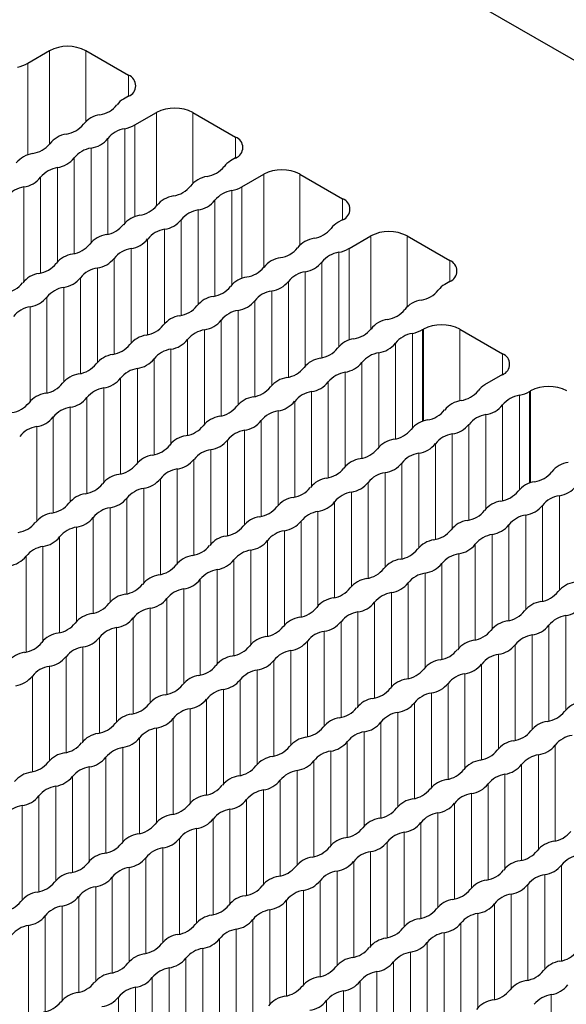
# Paper-space layout 'Blatt2' of a CAD drawing. Header units: millimetres. Extents: x 5 to 418, y 2 to 292.
# Tile 66 of 73: x 275.37 to 282.47, y 215.09 to 227.89. Entities that reach past the tile are written whole.
import ezdxf

# ---------------------------------------------------------------- set-up
doc = ezdxf.new("R2010")
doc.units = ezdxf.units.MM

psp = doc.layouts.new('Blatt2')

# ---------------------------------------------------------------- linework, layer by layer
at = {"color": 7, "linetype": 'Continuous', "lineweight": 25}
for p, q in [((257.312, 241.947), (300.445, 217.046)), ((275.479, 227.323), (275.762, 227.486)), ((276.233, 227.486), (276.787, 227.166)), ((276.787, 226.894), (276.722, 226.857)), ((276.869, 226.52), (277.152, 226.683)), ((277.624, 226.683), (278.178, 226.363)), ((278.178, 226.091), (278.113, 226.054)), ((278.26, 225.717), (278.543, 225.88)), ((279.014, 225.88), (279.568, 225.561)), ((279.568, 225.288), (279.503, 225.251)), ((279.651, 224.914), (279.933, 225.078)), ((280.405, 225.078), (280.959, 224.758)), ((280.959, 224.486), (280.894, 224.448)), ((280.605, 223.86), (280.617, 223.867)), ((281.088, 223.867), (281.642, 223.547)), ((281.642, 223.275), (281.412, 223.142)), ((281.996, 223.057), (282.008, 223.064))]:
    psp.add_line(p, q, dxfattribs=at)
at = {"color": 7, "linetype": 'Continuous', "lineweight": 18}
for p, q in [((275.762, 227.486), (275.762, 226.272)), ((276.233, 227.486), (276.233, 226.566)), ((275.479, 226.131), (275.479, 227.323)), ((276.787, 227.166), (276.787, 226.894)), ((277.152, 226.683), (277.152, 225.469)), ((277.624, 226.683), (277.624, 225.763)), ((276.869, 225.328), (276.869, 226.52)), ((276.738, 225.246), (276.738, 226.471)), ((276.518, 225.1), (276.518, 226.344)), ((278.178, 226.363), (278.178, 226.091)), ((276.302, 226.219), (276.302, 224.994)), ((276.082, 226.092), (276.082, 224.848)), ((275.866, 225.968), (275.866, 224.742)), ((278.543, 225.88), (278.543, 224.666)), ((279.014, 225.88), (279.014, 224.961)), ((275.646, 225.841), (275.646, 224.596)), ((275.43, 225.716), (275.43, 224.491)), ((278.128, 224.443), (278.128, 225.668)), ((278.26, 224.526), (278.26, 225.717)), ((277.908, 224.297), (277.908, 225.541)), ((279.568, 225.561), (279.568, 225.288)), ((277.692, 225.417), (277.692, 224.191)), ((277.472, 225.29), (277.472, 224.045)), ((277.256, 225.165), (277.256, 223.94)), ((277.036, 225.038), (277.036, 223.794)), ((279.933, 225.078), (279.933, 223.863)), ((280.405, 225.078), (280.405, 224.158)), ((276.82, 224.913), (276.82, 223.688)), ((279.519, 223.64), (279.519, 224.866)), ((279.651, 223.723), (279.651, 224.914)), ((276.6, 224.786), (276.6, 223.542)), ((279.299, 223.494), (279.299, 224.739)), ((280.959, 224.758), (280.959, 224.486)), ((276.384, 224.661), (276.384, 223.436)), ((279.083, 224.614), (279.083, 223.388)), ((276.164, 224.534), (276.164, 223.29)), ((278.863, 224.487), (278.863, 223.243)), ((275.948, 224.41), (275.948, 223.184)), ((278.647, 224.362), (278.647, 223.137)), ((275.728, 224.283), (275.728, 223.038)), ((278.427, 224.235), (278.427, 222.991)), ((275.512, 224.158), (275.512, 222.933)), ((278.211, 224.11), (278.211, 222.885)), ((277.991, 223.983), (277.991, 222.739)), ((277.775, 223.859), (277.775, 222.633)), ((280.605, 223.86), (280.605, 222.668)), ((280.617, 223.867), (280.617, 222.672)), ((281.088, 223.867), (281.088, 222.934)), ((277.555, 223.732), (277.555, 222.487)), ((280.474, 223.811), (280.474, 222.586)), ((277.339, 223.607), (277.339, 222.382)), ((280.254, 223.684), (280.254, 222.44)), ((277.119, 223.48), (277.119, 222.236)), ((280.038, 223.559), (280.038, 222.334)), ((281.642, 223.547), (281.642, 223.275)), ((276.903, 223.355), (276.903, 222.13)), ((279.818, 223.432), (279.818, 222.188)), ((276.683, 223.228), (276.683, 221.984)), ((279.601, 223.308), (279.601, 222.082)), ((276.467, 223.103), (276.467, 221.878)), ((279.165, 223.056), (279.165, 221.83)), ((279.382, 223.181), (279.382, 221.936)), ((281.996, 223.057), (281.996, 221.866)), ((282.008, 223.064), (282.008, 221.87)), ((276.247, 222.977), (276.247, 221.732)), ((278.946, 222.929), (278.946, 221.685)), ((281.864, 223.008), (281.864, 221.783)), ((276.031, 222.852), (276.031, 221.626)), ((278.729, 222.804), (278.729, 221.579)), ((281.644, 222.881), (281.644, 221.637)), ((275.811, 222.725), (275.811, 221.48)), ((278.509, 222.677), (278.509, 221.433)), ((281.428, 222.756), (281.428, 221.531)), ((275.595, 222.6), (275.595, 221.375)), ((278.293, 222.552), (278.293, 221.327)), ((281.208, 222.63), (281.208, 221.385)), ((278.073, 222.425), (278.073, 221.181)), ((280.992, 222.505), (280.992, 221.279)), ((277.857, 222.301), (277.857, 221.075)), ((280.772, 222.378), (280.772, 221.134)), ((277.637, 222.174), (277.637, 220.929)), ((280.556, 222.253), (280.556, 221.028)), ((277.421, 222.049), (277.421, 220.824)), ((280.336, 222.126), (280.336, 220.882)), ((277.201, 221.922), (277.201, 220.678)), ((280.12, 222.001), (280.12, 220.776)), ((276.985, 221.797), (276.985, 220.572)), ((279.9, 221.874), (279.9, 220.63)), ((276.765, 221.67), (276.765, 220.426)), ((279.684, 221.75), (279.684, 220.524)), ((282.383, 221.702), (282.383, 220.477)), ((276.549, 221.545), (276.549, 220.32)), ((279.464, 221.623), (279.464, 220.378)), ((282.163, 221.575), (282.163, 220.331)), ((276.329, 221.419), (276.329, 220.174)), ((279.248, 221.498), (279.248, 220.272)), ((281.947, 221.45), (281.947, 220.225)), ((276.113, 221.294), (276.113, 220.068)), ((279.028, 221.371), (279.028, 220.127)), ((281.727, 221.323), (281.727, 220.079)), ((275.893, 221.167), (275.893, 219.923)), ((278.812, 221.246), (278.812, 220.021)), ((281.511, 221.199), (281.511, 219.973)), ((275.677, 221.042), (275.677, 219.817)), ((278.592, 221.119), (278.592, 219.875)), ((281.291, 221.072), (281.291, 219.827)), ((275.457, 220.915), (275.457, 219.671)), ((278.376, 220.994), (278.376, 219.769)), ((281.075, 220.947), (281.075, 219.721)), ((278.156, 220.867), (278.156, 219.623)), ((280.855, 220.82), (280.855, 219.576)), ((277.94, 220.743), (277.94, 219.517)), ((280.639, 220.695), (280.639, 219.47)), ((277.72, 220.616), (277.72, 219.371)), ((280.419, 220.568), (280.419, 219.324)), ((277.504, 220.491), (277.504, 219.266)), ((280.203, 220.443), (280.203, 219.218)), ((277.284, 220.364), (277.284, 219.12)), ((279.983, 220.316), (279.983, 219.072)), ((276.848, 220.112), (276.848, 218.868)), ((277.068, 220.239), (277.068, 219.014)), ((279.766, 220.192), (279.766, 218.966)), ((282.465, 220.144), (282.465, 218.919)), ((276.632, 219.987), (276.632, 218.762)), ((279.547, 220.065), (279.547, 218.82)), ((282.245, 220.017), (282.245, 218.773)), ((276.412, 219.861), (276.412, 218.616)), ((279.33, 219.94), (279.33, 218.715)), ((282.029, 219.892), (282.029, 218.667)), ((276.196, 219.736), (276.196, 218.51)), ((279.111, 219.813), (279.111, 218.569)), ((281.809, 219.765), (281.809, 218.521)), ((275.976, 219.609), (275.976, 218.365)), ((278.894, 219.688), (278.894, 218.463)), ((281.593, 219.641), (281.593, 218.415)), ((275.76, 219.484), (275.76, 218.259)), ((278.674, 219.561), (278.674, 218.317)), ((281.373, 219.514), (281.373, 218.269)), ((275.54, 219.357), (275.54, 218.113)), ((278.458, 219.436), (278.458, 218.211)), ((281.157, 219.389), (281.157, 218.163)), ((278.238, 219.309), (278.238, 218.065)), ((280.937, 219.262), (280.937, 218.018)), ((278.022, 219.185), (278.022, 217.959)), ((280.721, 219.137), (280.721, 217.912)), ((277.802, 219.058), (277.802, 217.813)), ((280.501, 219.01), (280.501, 217.766)), ((277.586, 218.933), (277.586, 217.708)), ((280.285, 218.885), (280.285, 217.66)), ((277.366, 218.806), (277.366, 217.562)), ((280.065, 218.758), (280.065, 217.514)), ((277.15, 218.681), (277.15, 217.456)), ((279.849, 218.634), (279.849, 217.408)), ((276.93, 218.554), (276.93, 217.31)), ((279.629, 218.507), (279.629, 217.262)), ((282.328, 218.459), (282.328, 217.215)), ((276.714, 218.43), (276.714, 217.204)), ((279.413, 218.382), (279.413, 217.157)), ((282.112, 218.334), (282.112, 217.109)), ((276.494, 218.303), (276.494, 217.058)), ((279.193, 218.255), (279.193, 217.011)), ((281.892, 218.207), (281.892, 216.963)), ((276.278, 218.178), (276.278, 216.952)), ((278.977, 218.13), (278.977, 216.905)), ((281.676, 218.083), (281.676, 216.857)), ((276.058, 218.051), (276.058, 216.807)), ((278.757, 218.003), (278.757, 216.759)), ((281.456, 217.956), (281.456, 216.711)), ((275.842, 217.926), (275.842, 216.701)), ((278.541, 217.878), (278.541, 216.653)), ((281.24, 217.831), (281.24, 216.605)), ((275.622, 217.799), (275.622, 216.555)), ((278.321, 217.751), (278.321, 216.507)), ((281.02, 217.704), (281.02, 216.46)), ((275.406, 217.674), (275.406, 216.449)), ((278.105, 217.627), (278.105, 216.401)), ((280.804, 217.579), (280.804, 216.354)), ((277.885, 217.5), (277.885, 216.255)), ((280.584, 217.452), (280.584, 216.208)), ((277.669, 217.375), (277.669, 216.15)), ((280.367, 217.327), (280.367, 216.102)), ((277.449, 217.248), (277.449, 216.004)), ((280.148, 217.2), (280.148, 215.956)), ((277.233, 217.123), (277.233, 215.898)), ((279.931, 217.076), (279.931, 215.85)), ((277.013, 216.996), (277.013, 215.752)), ((279.712, 216.949), (279.712, 215.704)), ((276.797, 216.872), (276.797, 215.646)), ((279.495, 216.824), (279.495, 215.599)), ((282.41, 216.901), (282.41, 215.657)), ((276.577, 216.745), (276.577, 215.5)), ((279.275, 216.697), (279.275, 215.453)), ((282.194, 216.776), (282.194, 215.551)), ((276.361, 216.62), (276.361, 215.394)), ((279.059, 216.572), (279.059, 215.347)), ((281.974, 216.649), (281.974, 215.405)), ((276.141, 216.493), (276.141, 215.249)), ((278.839, 216.445), (278.839, 215.201)), ((281.758, 216.525), (281.758, 215.299)), ((275.925, 216.368), (275.925, 215.143)), ((278.623, 216.32), (278.623, 215.095)), ((281.322, 216.273), (281.322, 215.047)), ((281.538, 216.398), (281.538, 215.153)), ((275.705, 216.241), (275.705, 214.997)), ((278.403, 216.194), (278.403, 214.949)), ((281.102, 216.146), (281.102, 214.902)), ((275.488, 216.116), (275.488, 214.891)), ((278.187, 216.069), (278.187, 214.843)), ((280.886, 216.021), (280.886, 214.796)), ((277.967, 215.942), (277.967, 214.697)), ((280.666, 215.894), (280.666, 214.65)), ((277.751, 215.817), (277.751, 214.592)), ((280.45, 215.769), (280.45, 214.544)), ((277.531, 215.69), (277.531, 214.446)), ((280.23, 215.642), (280.23, 214.398)), ((277.315, 215.565), (277.315, 214.34)), ((280.014, 215.518), (280.014, 214.292)), ((277.095, 215.438), (277.095, 214.194)), ((279.794, 215.391), (279.794, 214.146)), ((276.879, 215.314), (276.879, 214.088)), ((279.578, 215.266), (279.578, 214.041)), ((276.659, 215.187), (276.659, 213.942)), ((279.358, 215.139), (279.358, 213.895)), ((282.277, 215.218), (282.277, 213.993))]:
    psp.add_line(p, q, dxfattribs=at)
at = {"color": 7, "linetype": 'Continuous', "lineweight": 25}
for centre, radius, start, end in [((275.997, 227.031), 0.512, 62.6097, 117.3903), ((275.257, 227.72), 0.456, 281.4594, 299.1864), ((276.735, 227.03), 0.146, 290.7834, 69.2166), ((276.364, 227), 0.35, 278.5543, 321.4404), ((276.839, 226.642), 0.244, 118.5104, 145.1994), ((276.467, 226.319), 0.338, 98.5483, 141.4463), ((277.388, 226.228), 0.512, 62.6097, 117.3903), ((275.928, 226.748), 0.35, 278.5483, 321.4463), ((276.647, 226.918), 0.456, 281.4594, 299.1864), ((276.029, 226.07), 0.335, 98.4103, 142.1667), ((276.791, 226.125), 0.35, 98.7581, 141.2365), ((275.49, 226.5), 0.354, 278.5269, 320.6963), ((276.253, 226.554), 0.338, 278.3389, 321.6557), ((278.126, 226.227), 0.146, 290.7834, 69.2166), ((275.594, 225.815), 0.338, 98.7655, 141.2291), ((276.355, 225.873), 0.35, 98.7581, 141.2365), ((275.817, 226.302), 0.338, 278.3389, 321.6557), ((278.229, 225.839), 0.244, 118.5104, 145.1994), ((275.919, 225.621), 0.35, 98.7581, 141.2365), ((277.755, 226.197), 0.35, 278.5543, 321.4404), ((278.779, 225.425), 0.512, 62.6097, 117.3903), ((275.38, 226.05), 0.338, 278.3389, 321.6557), ((277.857, 225.516), 0.338, 98.5483, 141.4463), ((275.483, 225.37), 0.35, 98.7581, 141.2365), ((277.319, 225.945), 0.35, 278.5483, 321.4463), ((278.182, 225.322), 0.35, 98.7581, 141.2365), ((278.038, 226.115), 0.456, 281.4594, 299.1864), ((277.42, 225.267), 0.335, 98.4103, 142.1667), ((277.643, 225.751), 0.338, 278.3389, 321.6557), ((279.517, 225.425), 0.146, 290.7834, 69.2166), ((276.881, 225.697), 0.354, 278.5269, 320.6963), ((277.746, 225.07), 0.35, 98.7581, 141.2365), ((276.985, 225.012), 0.338, 98.7655, 141.2291), ((277.207, 225.499), 0.338, 278.3389, 321.6557), ((279.62, 225.037), 0.244, 118.5104, 145.1994), ((276.446, 225.442), 0.35, 278.3462, 321.6484), ((277.31, 224.819), 0.35, 98.7581, 141.2365), ((279.145, 225.394), 0.35, 278.5543, 321.4404), ((280.169, 224.623), 0.512, 62.6097, 117.3903), ((276.549, 224.761), 0.338, 98.7655, 141.2291), ((276.771, 225.248), 0.338, 278.3389, 321.6557), ((279.248, 224.713), 0.338, 98.5483, 141.4463), ((276.01, 225.19), 0.35, 278.3462, 321.6484), ((276.874, 224.567), 0.35, 98.7581, 141.2365), ((278.709, 225.142), 0.35, 278.5483, 321.4463), ((279.572, 224.519), 0.35, 98.7581, 141.2365), ((279.428, 225.312), 0.456, 281.4594, 299.1864), ((275.574, 224.938), 0.35, 278.3462, 321.6484), ((276.113, 224.509), 0.338, 98.7655, 141.2291), ((276.335, 224.996), 0.338, 278.3389, 321.6557), ((278.81, 224.464), 0.335, 98.4103, 142.1667), ((279.034, 224.948), 0.338, 278.3389, 321.6557), ((280.907, 224.622), 0.146, 290.7834, 69.2166), ((275.677, 224.257), 0.338, 98.7655, 141.2291), ((276.437, 224.315), 0.35, 98.7581, 141.2365), ((278.271, 224.895), 0.354, 278.5269, 320.6963), ((279.136, 224.267), 0.35, 98.7581, 141.2365), ((275.138, 224.686), 0.35, 278.3462, 321.6484), ((275.899, 224.744), 0.338, 278.3389, 321.6557), ((278.376, 224.21), 0.338, 98.7655, 141.2291), ((278.598, 224.697), 0.338, 278.3389, 321.6557), ((276.001, 224.063), 0.35, 98.7581, 141.2365), ((277.837, 224.639), 0.35, 278.3462, 321.6484), ((278.7, 224.016), 0.35, 98.7581, 141.2365), ((280.536, 224.591), 0.35, 278.5543, 321.4404), ((281.011, 224.234), 0.244, 118.5104, 145.1994), ((275.463, 224.493), 0.338, 278.3389, 321.6557), ((277.94, 223.958), 0.338, 98.7655, 141.2291), ((278.162, 224.445), 0.338, 278.3389, 321.6557), ((280.638, 223.911), 0.338, 98.5483, 141.4463), ((275.565, 223.812), 0.35, 98.7581, 141.2365), ((277.401, 224.387), 0.35, 278.3462, 321.6484), ((278.264, 223.764), 0.35, 98.7581, 141.2365), ((280.1, 224.34), 0.35, 278.5483, 321.4463), ((277.503, 223.706), 0.338, 98.7655, 141.2291), ((277.726, 224.193), 0.338, 278.3389, 321.6557), ((280.201, 223.662), 0.335, 98.4103, 142.1667), ((276.965, 224.135), 0.35, 278.3462, 321.6484), ((277.828, 223.512), 0.35, 98.7581, 141.2365), ((279.662, 224.092), 0.354, 278.5269, 320.6963), ((280.383, 224.258), 0.456, 281.4594, 299.1864), ((280.853, 223.412), 0.512, 62.6097, 117.3903), ((277.067, 223.454), 0.338, 98.7655, 141.2291), ((277.29, 223.941), 0.338, 278.3389, 321.6557), ((279.766, 223.407), 0.338, 98.7655, 141.2291), ((280.527, 223.465), 0.35, 98.7581, 141.2365), ((276.529, 223.884), 0.35, 278.3462, 321.6484), ((277.392, 223.261), 0.35, 98.7581, 141.2365), ((279.228, 223.836), 0.35, 278.3462, 321.6484), ((279.988, 223.894), 0.338, 278.3389, 321.6557), ((276.631, 223.203), 0.338, 98.7655, 141.2291), ((276.854, 223.69), 0.338, 278.3389, 321.6557), ((279.33, 223.155), 0.338, 98.7655, 141.2291), ((280.091, 223.213), 0.35, 98.7581, 141.2365), ((281.591, 223.411), 0.146, 290.7834, 69.2166), ((276.093, 223.632), 0.35, 278.3462, 321.6484), ((276.956, 223.009), 0.35, 98.7581, 141.2365), ((278.792, 223.584), 0.35, 278.3462, 321.6484), ((279.552, 223.642), 0.338, 278.3389, 321.6557), ((276.195, 222.951), 0.338, 98.7655, 141.2291), ((276.418, 223.438), 0.338, 278.3389, 321.6557), ((278.894, 222.903), 0.338, 98.7655, 141.2291), ((279.655, 222.961), 0.35, 98.7581, 141.2365), ((275.657, 223.38), 0.35, 278.3462, 321.6484), ((276.52, 222.757), 0.35, 98.7581, 141.2365), ((278.356, 223.333), 0.35, 278.3462, 321.6484), ((279.219, 222.709), 0.35, 98.7581, 141.2365), ((279.116, 223.39), 0.338, 278.3389, 321.6557), ((281.053, 223.289), 0.354, 278.5269, 320.6963), ((281.528, 222.929), 0.242, 118.4182, 146.0259), ((281.774, 223.455), 0.456, 281.4594, 299.1864), ((282.243, 222.609), 0.512, 62.6097, 117.3903), ((275.759, 222.699), 0.338, 98.7655, 141.2291), ((275.982, 223.186), 0.338, 278.3389, 321.6557), ((278.458, 222.652), 0.338, 98.7655, 141.2291), ((278.68, 223.139), 0.338, 278.3389, 321.6557), ((281.157, 222.604), 0.338, 98.7655, 141.2291), ((281.918, 222.662), 0.35, 98.7581, 141.2365), ((275.221, 223.128), 0.35, 278.3462, 321.6484), ((276.084, 222.505), 0.35, 98.7581, 141.2365), ((277.92, 223.081), 0.35, 278.3462, 321.6484), ((278.783, 222.458), 0.35, 98.7581, 141.2365), ((280.618, 223.033), 0.35, 278.3462, 321.6484), ((281.379, 223.091), 0.338, 278.3389, 321.6557), ((275.545, 222.935), 0.338, 278.3389, 321.6557), ((278.022, 222.4), 0.338, 98.7655, 141.2291), ((278.244, 222.887), 0.338, 278.3389, 321.6557), ((280.721, 222.352), 0.338, 98.7655, 141.2291), ((281.482, 222.41), 0.35, 98.7581, 141.2365), ((275.648, 222.254), 0.35, 98.7581, 141.2365), ((277.484, 222.829), 0.35, 278.3462, 321.6484), ((278.347, 222.206), 0.35, 98.7581, 141.2365), ((280.182, 222.781), 0.35, 278.3462, 321.6484), ((280.943, 222.839), 0.338, 278.3389, 321.6557), ((277.586, 222.148), 0.338, 98.7655, 141.2291), ((277.808, 222.635), 0.338, 278.3389, 321.6557), ((280.285, 222.101), 0.338, 98.7655, 141.2291), ((281.045, 222.158), 0.35, 98.7581, 141.2365), ((277.048, 222.577), 0.35, 278.3462, 321.6484), ((277.911, 221.954), 0.35, 98.7581, 141.2365), ((279.746, 222.53), 0.35, 278.3462, 321.6484), ((280.507, 222.588), 0.338, 278.3389, 321.6557), ((277.15, 221.896), 0.338, 98.7655, 141.2291), ((277.372, 222.383), 0.338, 278.3389, 321.6557), ((279.849, 221.849), 0.338, 98.7655, 141.2291), ((280.609, 221.907), 0.35, 98.7581, 141.2365), ((276.611, 222.326), 0.35, 278.3462, 321.6484), ((277.475, 221.703), 0.35, 98.7581, 141.2365), ((279.31, 222.278), 0.35, 278.3462, 321.6484), ((280.071, 222.336), 0.338, 278.3389, 321.6557), ((282.548, 221.801), 0.338, 98.7655, 141.2291), ((276.714, 221.645), 0.338, 98.7655, 141.2291), ((276.936, 222.132), 0.338, 278.3389, 321.6557), ((279.413, 221.597), 0.338, 98.7655, 141.2291), ((280.173, 221.655), 0.35, 98.7581, 141.2365), ((282.009, 222.23), 0.35, 278.3462, 321.6484), ((276.175, 222.074), 0.35, 278.3462, 321.6484), ((277.039, 221.451), 0.35, 98.7581, 141.2365), ((278.874, 222.026), 0.35, 278.3462, 321.6484), ((279.635, 222.084), 0.338, 278.3389, 321.6557), ((282.111, 221.549), 0.338, 98.7655, 141.2291), ((282.334, 222.036), 0.338, 278.3389, 321.6557), ((276.278, 221.393), 0.338, 98.7655, 141.2291), ((276.5, 221.88), 0.338, 278.3389, 321.6557), ((278.977, 221.345), 0.338, 98.7655, 141.2291), ((279.737, 221.403), 0.35, 98.7581, 141.2365), ((281.573, 221.979), 0.35, 278.3462, 321.6484), ((282.436, 221.356), 0.35, 98.7581, 141.2365), ((275.739, 221.822), 0.35, 278.3462, 321.6484), ((276.602, 221.199), 0.35, 98.7581, 141.2365), ((278.438, 221.775), 0.35, 278.3462, 321.6484), ((279.199, 221.832), 0.338, 278.3389, 321.6557), ((281.675, 221.298), 0.338, 98.7655, 141.2291), ((281.898, 221.785), 0.338, 278.3389, 321.6557), ((275.842, 221.141), 0.338, 98.7655, 141.2291), ((276.064, 221.628), 0.338, 278.3389, 321.6557), ((278.541, 221.094), 0.338, 98.7655, 141.2291), ((279.301, 221.151), 0.35, 98.7581, 141.2365), ((281.137, 221.727), 0.35, 278.3462, 321.6484), ((282, 221.104), 0.35, 98.7581, 141.2365), ((275.303, 221.57), 0.35, 278.3462, 321.6484), ((276.166, 220.947), 0.35, 98.7581, 141.2365), ((278.002, 221.523), 0.35, 278.3462, 321.6484), ((278.763, 221.581), 0.338, 278.3389, 321.6557), ((281.239, 221.046), 0.338, 98.7655, 141.2291), ((281.462, 221.533), 0.338, 278.3389, 321.6557), ((275.628, 221.377), 0.338, 278.3389, 321.6557), ((278.105, 220.842), 0.338, 98.7655, 141.2291), ((278.865, 220.9), 0.35, 98.7581, 141.2365), ((280.701, 221.475), 0.35, 278.3462, 321.6484), ((281.564, 220.852), 0.35, 98.7581, 141.2365), ((275.73, 220.696), 0.35, 98.7581, 141.2365), ((277.566, 221.271), 0.35, 278.3462, 321.6484), ((278.327, 221.329), 0.338, 278.3389, 321.6557), ((280.803, 220.794), 0.338, 98.7655, 141.2291), ((281.026, 221.281), 0.338, 278.3389, 321.6557), ((275.192, 221.125), 0.338, 278.3389, 321.6557), ((277.668, 220.59), 0.338, 98.7655, 141.2291), ((278.429, 220.648), 0.35, 98.7581, 141.2365), ((280.265, 221.223), 0.35, 278.3462, 321.6484), ((281.128, 220.6), 0.35, 98.7581, 141.2365), ((277.13, 221.019), 0.35, 278.3462, 321.6484), ((277.891, 221.077), 0.338, 278.3389, 321.6557), ((279.829, 220.972), 0.35, 278.3462, 321.6484), ((280.367, 220.543), 0.338, 98.7655, 141.2291), ((280.59, 221.03), 0.338, 278.3389, 321.6557), ((277.232, 220.338), 0.338, 98.7655, 141.2291), ((277.993, 220.396), 0.35, 98.7581, 141.2365), ((279.931, 220.291), 0.338, 98.7655, 141.2291), ((280.692, 220.349), 0.35, 98.7581, 141.2365), ((276.694, 220.768), 0.35, 278.3462, 321.6484), ((277.455, 220.825), 0.338, 278.3389, 321.6557), ((279.393, 220.72), 0.35, 278.3462, 321.6484), ((280.153, 220.778), 0.338, 278.3389, 321.6557), ((282.63, 220.243), 0.338, 98.7655, 141.2291), ((276.796, 220.087), 0.338, 98.7655, 141.2291), ((277.557, 220.145), 0.35, 98.7581, 141.2365), ((279.495, 220.039), 0.338, 98.7655, 141.2291), ((280.256, 220.097), 0.35, 98.7581, 141.2365), ((282.092, 220.672), 0.35, 278.3462, 321.6484), ((276.258, 220.516), 0.35, 278.3462, 321.6484), ((277.019, 220.574), 0.338, 278.3389, 321.6557), ((278.957, 220.468), 0.35, 278.3462, 321.6484), ((279.717, 220.526), 0.338, 278.3389, 321.6557), ((282.194, 219.992), 0.338, 98.7655, 141.2291), ((282.416, 220.479), 0.338, 278.3389, 321.6557), ((276.36, 219.835), 0.338, 98.7655, 141.2291), ((276.583, 220.322), 0.338, 278.3389, 321.6557), ((277.121, 219.893), 0.35, 98.7581, 141.2365), ((279.059, 219.787), 0.338, 98.7655, 141.2291), ((279.82, 219.845), 0.35, 98.7581, 141.2365), ((281.656, 220.421), 0.35, 278.3462, 321.6484), ((282.519, 219.798), 0.35, 98.7581, 141.2365), ((275.822, 220.264), 0.35, 278.3462, 321.6484), ((276.685, 219.641), 0.35, 98.7581, 141.2365), ((278.521, 220.217), 0.35, 278.3462, 321.6484), ((279.281, 220.274), 0.338, 278.3389, 321.6557), ((281.758, 219.74), 0.338, 98.7655, 141.2291), ((281.98, 220.227), 0.338, 278.3389, 321.6557), ((275.924, 219.583), 0.338, 98.7655, 141.2291), ((276.147, 220.07), 0.338, 278.3389, 321.6557), ((278.623, 219.536), 0.338, 98.7655, 141.2291), ((279.384, 219.593), 0.35, 98.7581, 141.2365), ((281.219, 220.169), 0.35, 278.3462, 321.6484), ((282.083, 219.546), 0.35, 98.7581, 141.2365), ((275.386, 220.012), 0.35, 278.3462, 321.6484), ((276.249, 219.389), 0.35, 98.7581, 141.2365), ((278.085, 219.965), 0.35, 278.3462, 321.6484), ((278.845, 220.023), 0.338, 278.3389, 321.6557), ((281.322, 219.488), 0.338, 98.7655, 141.2291), ((281.544, 219.975), 0.338, 278.3389, 321.6557), ((275.488, 219.332), 0.338, 98.7655, 141.2291), ((275.71, 219.819), 0.338, 278.3389, 321.6557), ((278.187, 219.284), 0.338, 98.7655, 141.2291), ((278.948, 219.342), 0.35, 98.7581, 141.2365), ((280.783, 219.917), 0.35, 278.3462, 321.6484), ((281.647, 219.294), 0.35, 98.7581, 141.2365), ((275.813, 219.138), 0.35, 98.7581, 141.2365), ((277.649, 219.713), 0.35, 278.3462, 321.6484), ((278.409, 219.771), 0.338, 278.3389, 321.6557), ((280.886, 219.236), 0.338, 98.7655, 141.2291), ((281.108, 219.723), 0.338, 278.3389, 321.6557), ((275.274, 219.567), 0.338, 278.3389, 321.6557), ((277.751, 219.032), 0.338, 98.7655, 141.2291), ((278.512, 219.09), 0.35, 98.7581, 141.2365), ((280.347, 219.666), 0.35, 278.3462, 321.6484), ((281.21, 219.042), 0.35, 98.7581, 141.2365), ((277.213, 219.461), 0.35, 278.3462, 321.6484), ((277.973, 219.519), 0.338, 278.3389, 321.6557), ((280.45, 218.985), 0.338, 98.7655, 141.2291), ((280.672, 219.472), 0.338, 278.3389, 321.6557), ((277.315, 218.78), 0.338, 98.7655, 141.2291), ((278.076, 218.838), 0.35, 98.7581, 141.2365), ((279.911, 219.414), 0.35, 278.3462, 321.6484), ((280.774, 218.791), 0.35, 98.7581, 141.2365), ((276.776, 219.21), 0.35, 278.3462, 321.6484), ((277.537, 219.268), 0.338, 278.3389, 321.6557), ((280.014, 218.733), 0.338, 98.7655, 141.2291), ((280.236, 219.22), 0.338, 278.3389, 321.6557), ((282.713, 218.685), 0.338, 98.7655, 141.2291), ((276.879, 218.529), 0.338, 98.7655, 141.2291), ((277.64, 218.587), 0.35, 98.7581, 141.2365), ((279.475, 219.162), 0.35, 278.3462, 321.6484), ((280.338, 218.539), 0.35, 98.7581, 141.2365), ((282.174, 219.114), 0.35, 278.3462, 321.6484), ((276.34, 218.958), 0.35, 278.3462, 321.6484), ((277.101, 219.016), 0.338, 278.3389, 321.6557), ((279.578, 218.481), 0.338, 98.7655, 141.2291), ((279.8, 218.968), 0.338, 278.3389, 321.6557), ((282.276, 218.434), 0.338, 98.7655, 141.2291), ((276.443, 218.277), 0.338, 98.7655, 141.2291), ((277.204, 218.335), 0.35, 98.7581, 141.2365), ((279.039, 218.91), 0.35, 278.3462, 321.6484), ((279.902, 218.287), 0.35, 98.7581, 141.2365), ((281.738, 218.863), 0.35, 278.3462, 321.6484), ((282.601, 218.24), 0.35, 98.7581, 141.2365), ((275.904, 218.706), 0.35, 278.3462, 321.6484), ((276.665, 218.764), 0.338, 278.3389, 321.6557), ((279.142, 218.229), 0.338, 98.7655, 141.2291), ((279.364, 218.716), 0.338, 278.3389, 321.6557), ((281.84, 218.182), 0.338, 98.7655, 141.2291), ((282.063, 218.669), 0.338, 278.3389, 321.6557), ((276.007, 218.025), 0.338, 98.7655, 141.2291), ((276.767, 218.083), 0.35, 98.7581, 141.2365), ((278.603, 218.659), 0.35, 278.3462, 321.6484), ((279.466, 218.036), 0.35, 98.7581, 141.2365), ((281.302, 218.611), 0.35, 278.3462, 321.6484), ((282.165, 217.988), 0.35, 98.7581, 141.2365), ((275.468, 218.455), 0.35, 278.3462, 321.6484), ((276.229, 218.512), 0.338, 278.3389, 321.6557), ((278.706, 217.978), 0.338, 98.7655, 141.2291), ((278.928, 218.465), 0.338, 278.3389, 321.6557), ((281.404, 217.93), 0.338, 98.7655, 141.2291), ((281.627, 218.417), 0.338, 278.3389, 321.6557), ((275.571, 217.774), 0.338, 98.7655, 141.2291), ((276.331, 217.831), 0.35, 98.7581, 141.2365), ((278.167, 218.407), 0.35, 278.3462, 321.6484), ((279.03, 217.784), 0.35, 98.7581, 141.2365), ((280.866, 218.359), 0.35, 278.3462, 321.6484), ((281.729, 217.736), 0.35, 98.7581, 141.2365), ((275.793, 218.261), 0.338, 278.3389, 321.6557), ((277.731, 218.155), 0.35, 278.3462, 321.6484), ((278.27, 217.726), 0.338, 98.7655, 141.2291), ((278.492, 218.213), 0.338, 278.3389, 321.6557), ((280.968, 217.678), 0.338, 98.7655, 141.2291), ((281.191, 218.165), 0.338, 278.3389, 321.6557), ((275.895, 217.58), 0.35, 98.7581, 141.2365), ((277.833, 217.474), 0.338, 98.7655, 141.2291), ((278.594, 217.532), 0.35, 98.7581, 141.2365), ((280.43, 218.108), 0.35, 278.3462, 321.6484), ((281.293, 217.484), 0.35, 98.7581, 141.2365), ((275.357, 218.009), 0.338, 278.3389, 321.6557), ((277.295, 217.903), 0.35, 278.3462, 321.6484), ((278.056, 217.961), 0.338, 278.3389, 321.6557), ((280.532, 217.427), 0.338, 98.7655, 141.2291), ((280.755, 217.914), 0.338, 278.3389, 321.6557), ((275.459, 217.328), 0.35, 98.7581, 141.2365), ((277.397, 217.223), 0.338, 98.7655, 141.2291), ((278.158, 217.28), 0.35, 98.7581, 141.2365), ((279.994, 217.856), 0.35, 278.3462, 321.6484), ((280.857, 217.233), 0.35, 98.7581, 141.2365), ((276.859, 217.652), 0.35, 278.3462, 321.6484), ((277.62, 217.71), 0.338, 278.3389, 321.6557), ((280.096, 217.175), 0.338, 98.7655, 141.2291), ((280.318, 217.662), 0.338, 278.3389, 321.6557), ((276.961, 216.971), 0.338, 98.7655, 141.2291), ((277.722, 217.029), 0.35, 98.7581, 141.2365), ((279.558, 217.604), 0.35, 278.3462, 321.6484), ((280.421, 216.981), 0.35, 98.7581, 141.2365), ((282.257, 217.556), 0.35, 278.3462, 321.6484), ((276.423, 217.4), 0.35, 278.3462, 321.6484), ((277.184, 217.458), 0.338, 278.3389, 321.6557), ((279.66, 216.923), 0.338, 98.7655, 141.2291), ((279.882, 217.41), 0.338, 278.3389, 321.6557), ((282.359, 216.876), 0.338, 98.7655, 141.2291), ((276.525, 216.719), 0.338, 98.7655, 141.2291), ((277.286, 216.777), 0.35, 98.7581, 141.2365), ((279.122, 217.352), 0.35, 278.3462, 321.6484), ((279.985, 216.729), 0.35, 98.7581, 141.2365), ((281.821, 217.305), 0.35, 278.3462, 321.6484), ((275.987, 217.148), 0.35, 278.3462, 321.6484), ((276.748, 217.206), 0.338, 278.3389, 321.6557), ((279.224, 216.671), 0.338, 98.7655, 141.2291), ((279.446, 217.158), 0.338, 278.3389, 321.6557), ((281.923, 216.624), 0.338, 98.7655, 141.2291), ((282.684, 216.682), 0.35, 98.7581, 141.2365), ((276.089, 216.467), 0.338, 98.7655, 141.2291), ((276.85, 216.525), 0.35, 98.7581, 141.2365), ((278.686, 217.101), 0.35, 278.3462, 321.6484), ((279.549, 216.478), 0.35, 98.7581, 141.2365), ((281.384, 217.053), 0.35, 278.3462, 321.6484), ((282.145, 217.111), 0.338, 278.3389, 321.6557), ((275.551, 216.897), 0.35, 278.3462, 321.6484), ((276.312, 216.954), 0.338, 278.3389, 321.6557), ((278.788, 216.42), 0.338, 98.7655, 141.2291), ((279.01, 216.907), 0.338, 278.3389, 321.6557), ((281.487, 216.372), 0.338, 98.7655, 141.2291), ((282.248, 216.43), 0.35, 98.7581, 141.2365), ((275.653, 216.216), 0.338, 98.7655, 141.2291), ((276.414, 216.273), 0.35, 98.7581, 141.2365), ((278.25, 216.849), 0.35, 278.3462, 321.6484), ((279.113, 216.226), 0.35, 98.7581, 141.2365), ((280.948, 216.801), 0.35, 278.3462, 321.6484), ((281.709, 216.859), 0.338, 278.3389, 321.6557), ((275.115, 216.645), 0.35, 278.3462, 321.6484), ((275.875, 216.703), 0.338, 278.3389, 321.6557), ((278.352, 216.168), 0.338, 98.7655, 141.2291), ((278.574, 216.655), 0.338, 278.3389, 321.6557), ((281.051, 216.12), 0.338, 98.7655, 141.2291), ((281.812, 216.178), 0.35, 98.7581, 141.2365), ((275.978, 216.022), 0.35, 98.7581, 141.2365), ((277.814, 216.597), 0.35, 278.3462, 321.6484), ((278.677, 215.974), 0.35, 98.7581, 141.2365), ((280.512, 216.55), 0.35, 278.3462, 321.6484), ((281.375, 215.926), 0.35, 98.7581, 141.2365), ((281.273, 216.607), 0.338, 278.3389, 321.6557), ((275.439, 216.451), 0.338, 278.3389, 321.6557), ((277.916, 215.916), 0.338, 98.7655, 141.2291), ((278.138, 216.403), 0.338, 278.3389, 321.6557), ((280.615, 215.869), 0.338, 98.7655, 141.2291), ((280.837, 216.356), 0.338, 278.3389, 321.6557), ((275.542, 215.77), 0.35, 98.7581, 141.2365), ((277.378, 216.345), 0.35, 278.3462, 321.6484), ((278.241, 215.722), 0.35, 98.7581, 141.2365), ((280.076, 216.298), 0.35, 278.3462, 321.6484), ((280.939, 215.675), 0.35, 98.7581, 141.2365), ((277.48, 215.665), 0.338, 98.7655, 141.2291), ((277.702, 216.152), 0.338, 278.3389, 321.6557), ((280.179, 215.617), 0.338, 98.7655, 141.2291), ((280.401, 216.104), 0.338, 278.3389, 321.6557), ((276.941, 216.094), 0.35, 278.3462, 321.6484), ((277.805, 215.471), 0.35, 98.7581, 141.2365), ((279.64, 216.046), 0.35, 278.3462, 321.6484), ((280.503, 215.423), 0.35, 98.7581, 141.2365), ((282.339, 215.998), 0.35, 278.3462, 321.6484), ((277.044, 215.413), 0.338, 98.7655, 141.2291), ((277.266, 215.9), 0.338, 278.3389, 321.6557), ((279.743, 215.365), 0.338, 98.7655, 141.2291), ((279.965, 215.852), 0.338, 278.3389, 321.6557), ((282.441, 215.318), 0.338, 98.7655, 141.2291), ((276.505, 215.842), 0.35, 278.3462, 321.6484), ((277.369, 215.219), 0.35, 98.7581, 141.2365), ((279.204, 215.794), 0.35, 278.3462, 321.6484), ((280.067, 215.171), 0.35, 98.7581, 141.2365), ((281.903, 215.747), 0.35, 278.3462, 321.6484), ((276.608, 215.161), 0.338, 98.7655, 141.2291), ((276.83, 215.648), 0.338, 278.3389, 321.6557), ((279.307, 215.113), 0.338, 98.7655, 141.2291), ((279.529, 215.6), 0.338, 278.3389, 321.6557), ((282.005, 215.066), 0.338, 98.7655, 141.2291), ((276.069, 215.59), 0.35, 278.3462, 321.6484), ((276.932, 214.967), 0.35, 98.7581, 141.2365), ((278.768, 215.543), 0.35, 278.3462, 321.6484), ((279.631, 214.92), 0.35, 98.7581, 141.2365), ((281.467, 215.495), 0.35, 278.3462, 321.6484), ((282.228, 215.553), 0.338, 278.3389, 321.6557), ((275.633, 215.339), 0.35, 278.3462, 321.6484), ((276.172, 214.909), 0.338, 98.7655, 141.2291), ((276.394, 215.396), 0.338, 278.3389, 321.6557), ((278.871, 214.862), 0.338, 98.7655, 141.2291), ((279.093, 215.349), 0.338, 278.3389, 321.6557), ((281.569, 214.814), 0.338, 98.7655, 141.2291), ((282.33, 214.872), 0.35, 98.7581, 141.2365)]:
    psp.add_arc(centre, radius, start, end, dxfattribs=at)

doc.saveas('drawing.dxf')
